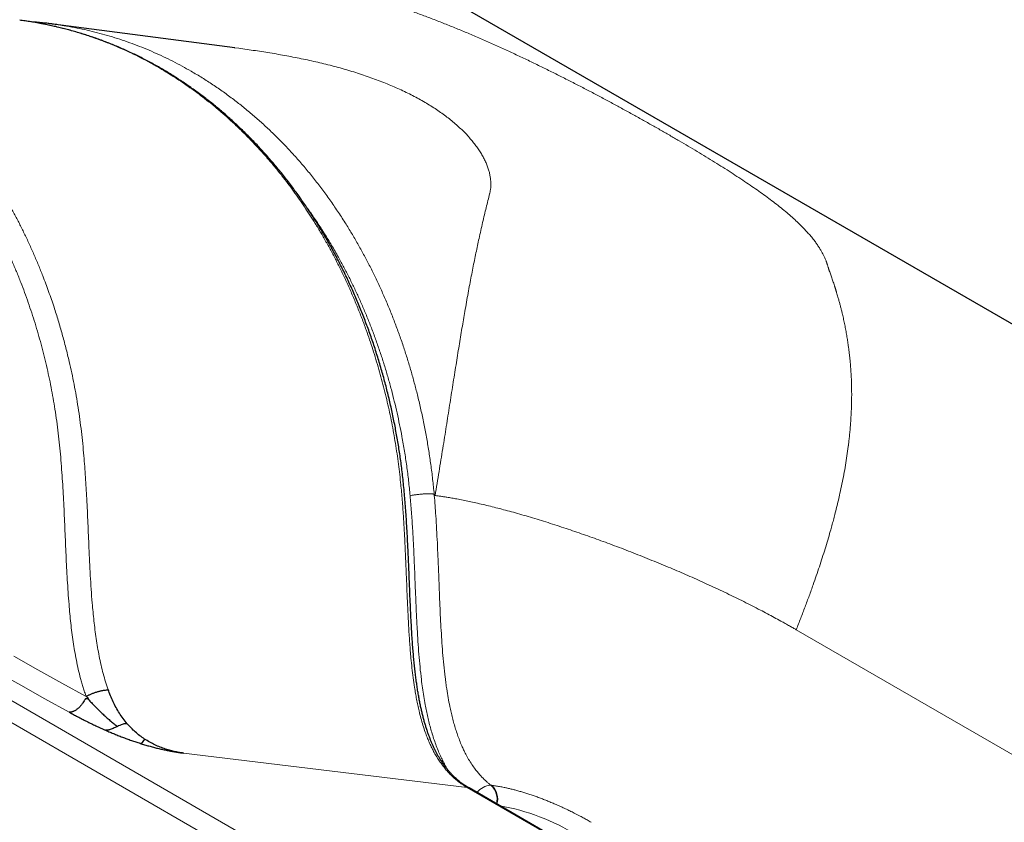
# Model space of a CAD drawing. Header units: millimetres. Extents: x 8 to 735, y 12 to 450.
# Tile 31 of 67: x 604 to 646, y 159 to 193. Entities that reach past the tile are written whole.
import ezdxf

# ---------------------------------------------------------------- set-up
doc = ezdxf.new("R2010")
doc.units = ezdxf.units.MM

msp = doc.modelspace()

# ---------------------------------------------------------------- linework, layer by layer
at = {"color": 7, "linetype": 'Continuous', "lineweight": 30}
for p, q in [((703.666, 147.343), (546.676, 237.971)), ((603.633, 193.422), (603.539, 193.435)), ((612.897, 192.235), (604.994, 193.265)), ((612.897, 192.234), (612.868, 192.238)), ((608.975, 162.147), (608.825, 161.948)), ((643.836, 148.044), (623.092, 160.019))]:
    msp.add_line(p, q, dxfattribs=at)
at = {"color": 252, "linetype": 'Continuous', "lineweight": 0}
for p, q in [((613.072, 192.212), (612.897, 192.234)), ((569.877, 183.041), (625.359, 151.012)), ((569.183, 182.487), (624.665, 150.458)), ((637.333, 166.907), (673.177, 146.215)), ((610.666, 161.538), (623.011, 160.045)), ((643.754, 148.07), (623.011, 160.045)), ((623.011, 160.045), (623.011, 160.045)), ((624.076, 160.137), (624.045, 160.141))]:
    msp.add_line(p, q, dxfattribs=at)
at = {"color": 252, "linetype": 'Continuous', "lineweight": 0, "flags": 128}
for points in [[(603.276, 165.752), (604.324, 165.167), (605.376, 164.582), (606.43, 163.997)], [(602.526, 165.082), (603.58, 164.494), (604.637, 163.906), (605.696, 163.318)]]:
    msp.add_lwpolyline(points, dxfattribs=at)
at = {"color": 252, "linetype": 'Continuous', "lineweight": 0}
for centre, radius, start, end in [((624.083, 159.333), 0.808, 92.6605, 143.0142), ((623.51, 159.545), 0.801, 344.5853, 48.0684), ((623.533, 159.538), 0.808, 344.0421, 47.8071), ((622.702, 149.689), 9.714, 58.5528, 79.7809)]:
    msp.add_arc(centre, radius, start, end, dxfattribs=at)
for points, knots in [([(639.345, 180.635), (639.334, 180.682), (639.311, 180.779), (639.274, 180.925), (639.235, 181.075), (639.193, 181.228), (639.155, 181.364), (639.121, 181.482), (639.099, 181.556), (639.084, 181.606), (639.076, 181.632), (639.068, 181.659), (639.06, 181.685), (639.051, 181.713), (639.042, 181.741), (639.034, 181.768), (639.027, 181.791), (639.02, 181.812), (639.015, 181.829), (639.01, 181.844), (639.005, 181.859), (638.989, 181.907), (638.965, 181.981), (638.933, 182.079), (638.902, 182.171), (638.872, 182.262), (638.839, 182.352), (638.806, 182.44), (638.78, 182.508), (638.763, 182.556), (638.753, 182.588), (638.742, 182.621), (638.731, 182.656), (638.72, 182.692), (638.709, 182.73), (638.698, 182.763), (638.69, 182.791), (638.683, 182.813), (638.676, 182.835), (638.668, 182.859), (638.659, 182.884), (638.65, 182.908), (638.637, 182.944), (638.617, 182.993), (638.591, 183.055), (638.563, 183.118), (638.533, 183.18), (638.502, 183.243), (638.469, 183.305), (638.435, 183.367), (638.387, 183.452), (638.321, 183.558), (638.235, 183.686), (638.132, 183.829), (638.008, 183.987), (637.862, 184.159), (637.704, 184.332), (637.526, 184.514), (637.326, 184.706), (637.102, 184.909), (636.863, 185.113), (636.61, 185.318), (636.345, 185.525), (636.069, 185.733), (635.781, 185.941), (635.482, 186.151), (635.168, 186.365), (634.84, 186.584), (634.498, 186.807), (634.145, 187.032), (633.781, 187.26), (633.408, 187.489), (633.027, 187.72), (632.638, 187.952), (632.239, 188.187), (631.828, 188.426), (631.404, 188.669), (630.97, 188.915), (630.528, 189.163), (630.078, 189.412), (629.623, 189.661), (629.162, 189.91), (628.697, 190.158), (628.224, 190.406), (627.741, 190.656), (627.249, 190.907), (626.749, 191.159), (626.241, 191.409), (625.726, 191.658), (625.209, 191.904), (624.69, 192.144), (624.17, 192.38), (623.645, 192.612), (623.124, 192.837), (622.607, 193.052), (622.096, 193.26), (621.581, 193.461), (621.064, 193.657), (620.543, 193.847), (620.102, 194.001), (619.742, 194.122), (619.464, 194.213), (619.186, 194.302), (618.909, 194.389), (618.659, 194.464), (618.448, 194.526), (618.258, 194.581), (618.068, 194.634), (617.875, 194.688), (617.693, 194.739), (617.557, 194.776), (617.464, 194.802), (617.412, 194.817), (617.352, 194.834), (617.284, 194.853), (617.208, 194.874), (617.13, 194.896), (617.053, 194.917), (616.982, 194.937), (616.918, 194.954), (616.861, 194.97), (616.804, 194.985), (616.757, 194.997), (616.718, 195.008), (616.689, 195.015), (616.66, 195.023), (616.629, 195.031), (616.597, 195.04), (616.563, 195.049), (616.513, 195.062), (616.451, 195.079), (616.38, 195.097), (616.322, 195.112), (616.275, 195.124), (616.24, 195.133), (616.215, 195.14), (616.194, 195.145), (616.173, 195.151), (616.149, 195.157), (616.125, 195.163), (616.056, 195.181), (615.941, 195.21), (615.782, 195.25), (615.618, 195.291), (615.449, 195.333), (615.274, 195.376), (615.099, 195.418), (614.843, 195.479), (614.51, 195.556), (614.105, 195.647), (613.714, 195.732), (613.34, 195.811), (613.095, 195.861), (612.975, 195.885)], [0, 0, 0, 0, 0.00785, 0.0160042, 0.0244629, 0.0332259, 0.0422933, 0.0480303, 0.0538829, 0.0554348, 0.0569946, 0.0585624, 0.060138, 0.0617216, 0.0635561, 0.0651777, 0.0666074, 0.0678452, 0.0688912, 0.0697454, 0.0705096, 0.071726, 0.0784021, 0.0841498, 0.0898994, 0.0956503, 0.1013992, 0.1071507, 0.1124871, 0.1145214, 0.1166463, 0.1188618, 0.1211681, 0.1235651, 0.1262167, 0.1287945, 0.1304948, 0.131909, 0.1332288, 0.135069, 0.1368226, 0.1384896, 0.1400702, 0.1443028, 0.1486095, 0.1529267, 0.1572642, 0.1616266, 0.1659712, 0.1702981, 0.1746076, 0.1835819, 0.1925732, 0.2016128, 0.2137104, 0.2258039, 0.2378995, 0.2500036, 0.2640126, 0.2780081, 0.2919999, 0.3059982, 0.3200331, 0.3338102, 0.3475576, 0.3612849, 0.3750019, 0.3890423, 0.4030524, 0.4170426, 0.4310233, 0.445005, 0.4587271, 0.4724547, 0.4862088, 0.4999991, 0.5140548, 0.5280725, 0.5420625, 0.5560352, 0.5700011, 0.5837211, 0.5974544, 0.6112108, 0.6250003, 0.6389662, 0.6529432, 0.6669415, 0.6809713, 0.695003, 0.7087503, 0.7224922, 0.7362382, 0.7499976, 0.7630705, 0.7761328, 0.7891923, 0.8022572, 0.8153076, 0.8283245, 0.8352388, 0.8421832, 0.8489358, 0.8558738, 0.862699, 0.867354, 0.8714457, 0.8767073, 0.8812763, 0.885648, 0.890052, 0.8912413, 0.8924619, 0.8939094, 0.8955839, 0.8974854, 0.8994965, 0.9013173, 0.9031065, 0.9046719, 0.9060134, 0.9073122, 0.9088136, 0.9094701, 0.9101586, 0.9108791, 0.9116316, 0.9124161, 0.9132325, 0.9140877, 0.9160838, 0.917794, 0.9192183, 0.9203566, 0.9212091, 0.9217756, 0.9221447, 0.922733, 0.9233213, 0.9239095, 0.9244977, 0.9283716, 0.9322434, 0.936113, 0.9402886, 0.9445857, 0.9488215, 0.9529959, 0.9631634, 0.9729476, 0.9823484, 0.9913658, 1, 1, 1, 1]), ([(589.792, 195.026), (589.907, 195.011), (590.165, 194.978), (590.562, 194.912), (590.985, 194.832), (591.435, 194.733), (591.91, 194.614), (592.409, 194.471), (592.906, 194.311), (593.399, 194.134), (593.888, 193.941), (594.374, 193.73), (594.855, 193.502), (595.264, 193.292), (595.604, 193.106), (595.877, 192.951), (596.147, 192.79), (596.475, 192.586), (596.859, 192.336), (597.295, 192.031), (597.724, 191.712), (598.12, 191.399), (598.483, 191.096), (598.815, 190.805), (599.142, 190.505), (599.467, 190.192), (599.79, 189.866), (600.11, 189.527), (600.424, 189.179), (600.702, 188.856), (600.946, 188.563), (601.156, 188.3), (601.363, 188.032), (601.612, 187.7), (601.9, 187.3), (602.222, 186.825), (602.534, 186.34), (602.816, 185.874), (603.071, 185.431), (603.3, 185.013), (603.522, 184.588), (603.739, 184.152), (603.951, 183.704), (604.157, 183.244), (604.354, 182.778), (604.525, 182.352), (604.671, 181.969), (604.796, 181.629), (604.916, 181.287), (605.057, 180.865), (605.216, 180.361), (605.387, 179.773), (605.547, 179.178), (605.684, 178.615), (605.803, 178.085), (605.904, 177.589), (605.996, 177.089), (606.081, 176.58), (606.156, 176.062), (606.223, 175.536), (606.281, 175.007), (606.328, 174.498), (606.368, 174.011), (606.4, 173.545), (606.429, 173.079), (606.466, 172.412), (606.506, 171.544), (606.544, 170.63), (606.578, 169.873), (606.609, 169.271), (606.646, 168.67), (606.685, 168.14), (606.726, 167.682), (606.765, 167.294), (606.811, 166.907), (606.864, 166.521), (606.925, 166.136), (606.995, 165.752), (607.076, 165.371), (607.168, 165), (607.255, 164.698), (607.33, 164.464), (607.37, 164.349), (607.391, 164.291)], [0, 0, 0, 0, 0.010256, 0.022899, 0.035566, 0.048234, 0.063446, 0.078658, 0.093913, 0.109167, 0.124507, 0.139848, 0.155232, 0.170615, 0.179598, 0.188581, 0.197572, 0.206563, 0.221564, 0.236565, 0.251606, 0.266647, 0.278861, 0.291075, 0.303311, 0.315547, 0.328208, 0.340868, 0.353553, 0.366237, 0.37522, 0.384203, 0.393195, 0.402187, 0.417188, 0.43219, 0.447232, 0.462274, 0.474489, 0.486705, 0.498943, 0.511181, 0.523844, 0.536508, 0.549196, 0.561884, 0.570841, 0.579797, 0.588762, 0.597727, 0.612683, 0.627638, 0.642633, 0.657628, 0.669804, 0.68198, 0.694179, 0.706378, 0.718999, 0.731621, 0.744265, 0.75691, 0.767927, 0.778944, 0.789967, 0.80099, 0.826186, 0.851384, 0.865566, 0.879747, 0.893933, 0.908119, 0.917328, 0.926538, 0.935759, 0.94498, 0.954256, 0.963533, 0.972845, 0.982157, 0.991069, 0.995535, 1, 1, 1, 1]), ([(571.185, 184.304), (571.248, 184.407), (571.375, 184.613), (571.57, 184.917), (571.768, 185.219), (571.971, 185.517), (572.177, 185.812), (572.386, 186.103), (572.599, 186.39), (572.839, 186.703), (573.105, 187.04), (573.401, 187.399), (573.702, 187.75), (574.008, 188.095), (574.32, 188.431), (574.637, 188.759), (574.959, 189.08), (575.286, 189.393), (575.617, 189.697), (575.954, 189.993), (576.294, 190.281), (576.648, 190.567), (577.014, 190.85), (577.393, 191.129), (577.778, 191.399), (578.156, 191.651), (578.529, 191.887), (578.894, 192.108), (579.264, 192.32), (579.636, 192.522), (580.011, 192.715), (580.388, 192.899), (580.768, 193.073), (581.151, 193.237), (581.535, 193.391), (581.922, 193.535), (582.31, 193.67), (582.71, 193.798), (583.12, 193.917), (583.542, 194.028), (583.965, 194.128), (584.379, 194.214), (584.785, 194.287), (585.182, 194.349), (585.58, 194.4), (585.978, 194.441), (586.376, 194.472), (586.774, 194.492), (587.171, 194.502), (587.569, 194.502), (587.965, 194.491), (588.361, 194.47), (588.756, 194.439), (589.16, 194.396), (589.571, 194.342), (589.99, 194.274), (590.408, 194.195), (590.849, 194.098), (591.312, 193.982), (591.796, 193.843), (592.278, 193.688), (592.756, 193.517), (593.232, 193.328), (593.705, 193.123), (594.172, 192.902), (594.601, 192.682), (594.99, 192.468), (595.343, 192.262), (595.692, 192.047), (596.036, 191.823), (596.376, 191.59), (596.712, 191.348), (597.044, 191.097), (597.371, 190.837), (597.693, 190.568), (598.01, 190.291), (598.322, 190.004), (598.636, 189.703), (598.952, 189.385), (599.268, 189.051), (599.579, 188.708), (599.876, 188.363), (600.16, 188.018), (600.431, 187.674), (600.696, 187.323), (600.955, 186.964), (601.207, 186.598), (601.453, 186.225), (601.692, 185.846), (601.925, 185.46), (602.151, 185.067), (602.37, 184.668), (602.582, 184.263), (602.792, 183.842), (602.999, 183.405), (603.203, 182.952), (603.398, 182.492), (603.581, 182.037), (603.751, 181.588), (603.909, 181.145), (604.06, 180.698), (604.204, 180.246), (604.34, 179.791), (604.468, 179.331), (604.589, 178.868), (604.702, 178.401), (604.807, 177.931), (604.904, 177.457), (604.992, 176.98), (605.074, 176.489), (605.149, 175.983), (605.215, 175.464), (605.272, 174.941), (605.321, 174.415), (605.363, 173.886), (605.4, 173.354), (605.431, 172.821), (605.468, 172.109), (605.507, 171.218), (605.544, 170.327), (605.578, 169.615), (605.607, 169.08), (605.641, 168.545), (605.678, 168.053), (605.718, 167.604), (605.759, 167.197), (605.807, 166.791), (605.863, 166.386), (605.927, 165.982), (606.001, 165.58), (606.086, 165.18), (606.168, 164.85), (606.241, 164.586), (606.3, 164.388), (606.363, 164.192), (606.408, 164.062), (606.431, 163.998)], [0, 0, 0, 0, 0.005624, 0.011248, 0.016877, 0.022507, 0.028153, 0.033799, 0.039451, 0.045102, 0.052519, 0.059935, 0.067364, 0.074793, 0.082209, 0.089625, 0.097054, 0.104483, 0.111899, 0.119315, 0.126744, 0.134173, 0.142132, 0.150091, 0.158066, 0.166041, 0.173407, 0.180772, 0.18815, 0.195528, 0.202893, 0.210259, 0.217637, 0.225015, 0.23238, 0.239746, 0.247124, 0.254502, 0.262398, 0.270294, 0.278206, 0.286117, 0.29349, 0.300863, 0.308248, 0.315633, 0.323006, 0.330378, 0.337764, 0.345149, 0.352522, 0.359895, 0.36728, 0.374666, 0.382571, 0.390476, 0.398396, 0.406317, 0.415663, 0.425009, 0.434381, 0.443753, 0.453204, 0.462655, 0.472133, 0.481612, 0.488994, 0.496377, 0.503772, 0.511167, 0.51855, 0.525932, 0.533328, 0.540723, 0.548105, 0.555488, 0.562883, 0.570279, 0.578194, 0.58611, 0.594042, 0.601973, 0.609355, 0.616738, 0.624133, 0.631529, 0.638911, 0.646294, 0.653689, 0.661084, 0.668467, 0.675849, 0.683245, 0.69064, 0.698558, 0.706476, 0.71441, 0.722343, 0.729706, 0.737068, 0.744442, 0.751817, 0.759179, 0.766541, 0.773916, 0.78129, 0.788653, 0.796015, 0.803391, 0.810767, 0.818659, 0.826551, 0.834459, 0.842366, 0.85034, 0.858314, 0.866292, 0.874271, 0.890239, 0.906162, 0.914153, 0.922143, 0.930136, 0.938129, 0.94425, 0.950371, 0.956499, 0.962627, 0.968793, 0.974959, 0.981149, 0.987338, 0.9905, 0.993662, 0.996831, 1, 1, 1, 1]), ([(623.011, 160.045), (623.011, 160.045), (622.976, 160.064), (622.908, 160.104), (622.807, 160.169), (622.708, 160.238), (622.591, 160.327), (622.458, 160.438), (622.312, 160.575), (622.171, 160.722), (622.035, 160.88), (621.905, 161.048), (621.78, 161.228), (621.662, 161.415), (621.552, 161.61), (621.45, 161.811), (621.355, 162.019), (621.268, 162.231), (621.177, 162.474), (621.086, 162.75), (620.997, 163.058), (620.923, 163.35), (620.861, 163.624), (620.81, 163.88), (620.763, 164.138), (620.711, 164.45), (620.659, 164.819), (620.608, 165.243), (620.557, 165.741), (620.51, 166.314), (620.469, 166.941), (620.436, 167.551), (620.4, 168.34), (620.369, 169.152), (620.335, 169.984), (620.306, 170.64), (620.271, 171.295), (620.23, 171.961), (620.179, 172.636), (620.123, 173.245), (620.064, 173.775), (620.007, 174.229), (619.943, 174.682), (619.871, 175.133), (619.792, 175.584), (619.706, 176.032), (619.613, 176.478), (619.512, 176.921), (619.405, 177.363), (619.291, 177.802), (619.169, 178.239), (619.041, 178.672), (618.907, 179.103), (618.765, 179.53), (618.606, 179.987), (618.426, 180.472), (618.224, 180.984), (618.012, 181.49), (617.797, 181.974), (617.579, 182.436), (617.36, 182.878), (617.133, 183.314), (616.897, 183.745), (616.652, 184.172), (616.409, 184.576), (616.171, 184.954), (615.938, 185.307), (615.7, 185.655), (615.456, 185.997), (615.207, 186.334), (614.932, 186.69), (614.63, 187.063), (614.299, 187.452), (613.961, 187.831), (613.625, 188.189), (613.292, 188.526), (612.964, 188.844), (612.63, 189.153), (612.288, 189.454), (611.938, 189.747), (611.596, 190.019), (611.266, 190.27), (610.949, 190.5), (610.627, 190.723), (610.301, 190.938), (609.971, 191.146), (609.612, 191.361), (609.222, 191.581), (608.8, 191.803), (608.373, 192.013), (607.954, 192.205), (607.544, 192.379), (607.144, 192.536), (606.74, 192.682), (606.33, 192.819), (605.915, 192.944), (605.514, 193.054), (605.129, 193.149), (604.762, 193.23), (604.393, 193.303), (604.022, 193.366), (603.736, 193.41), (603.574, 193.43), (603.536, 193.434)], [0, 0, 0, 0, 0.000001, 0.00312, 0.006239, 0.009371, 0.012504, 0.017568, 0.022639, 0.02771, 0.032775, 0.038048, 0.043328, 0.048608, 0.053881, 0.059149, 0.064422, 0.069696, 0.074965, 0.08215, 0.089339, 0.096525, 0.102285, 0.108045, 0.113818, 0.119592, 0.128917, 0.138244, 0.147571, 0.161614, 0.175657, 0.188473, 0.201289, 0.226927, 0.241125, 0.255324, 0.269526, 0.283728, 0.29867, 0.313612, 0.323596, 0.33358, 0.343564, 0.353617, 0.363672, 0.373725, 0.383812, 0.3939, 0.403988, 0.414127, 0.424267, 0.434406, 0.444577, 0.454749, 0.46492, 0.477494, 0.490069, 0.502671, 0.515274, 0.526757, 0.53824, 0.549745, 0.56125, 0.572956, 0.584668, 0.594806, 0.604945, 0.615083, 0.625254, 0.635426, 0.645597, 0.658173, 0.670749, 0.683353, 0.695957, 0.707446, 0.718934, 0.730444, 0.741955, 0.753669, 0.765389, 0.77553, 0.785671, 0.795811, 0.805984, 0.816157, 0.82633, 0.838909, 0.851487, 0.864094, 0.8767, 0.888192, 0.899684, 0.911197, 0.92271, 0.934428, 0.946151, 0.956293, 0.966436, 0.976578, 0.986752, 0.996928, 1, 1, 1, 1]), ([(621.577, 172.809), (621.555, 173.024), (621.513, 173.453), (621.433, 174.082), (621.342, 174.695), (621.241, 175.294), (621.127, 175.889), (621.002, 176.479), (620.869, 177.045), (620.731, 177.586), (620.588, 178.104), (620.435, 178.617), (620.271, 179.132), (620.095, 179.649), (619.906, 180.167), (619.707, 180.679), (619.498, 181.185), (619.28, 181.683), (619.052, 182.173), (618.815, 182.654), (618.57, 183.127), (618.315, 183.592), (618.052, 184.049), (617.766, 184.52), (617.455, 185.004), (617.119, 185.499), (616.773, 185.98), (616.418, 186.447), (616.053, 186.9), (615.678, 187.34), (615.291, 187.768), (614.894, 188.183), (614.494, 188.578), (614.092, 188.953), (613.687, 189.309), (613.274, 189.652), (612.847, 189.987), (612.403, 190.314), (611.943, 190.63), (611.476, 190.931), (611.029, 191.199), (610.603, 191.437), (610.201, 191.648), (609.793, 191.848), (609.379, 192.038), (608.96, 192.215), (608.537, 192.381), (608.111, 192.534), (607.681, 192.676), (607.247, 192.805), (606.808, 192.922), (606.365, 193.027), (605.918, 193.119), (605.512, 193.192), (605.254, 193.228), (605.148, 193.243)], [0, 0, 0, 0, 0.020438, 0.040877, 0.060245, 0.079623, 0.099003, 0.11838, 0.137749, 0.155191, 0.172637, 0.190083, 0.207525, 0.225724, 0.243933, 0.262148, 0.280362, 0.298571, 0.316771, 0.334869, 0.352975, 0.371083, 0.389188, 0.407287, 0.428175, 0.449067, 0.469955, 0.490625, 0.511298, 0.531968, 0.552772, 0.573579, 0.594383, 0.61426, 0.634145, 0.654029, 0.673907, 0.694933, 0.715967, 0.737001, 0.758027, 0.775436, 0.792848, 0.810257, 0.827862, 0.845475, 0.863093, 0.880712, 0.898325, 0.91593, 0.933747, 0.951567, 0.969384, 0.987416, 1, 1, 1, 1]), ([(613.072, 192.212), (613.192, 192.196), (613.432, 192.163), (613.794, 192.111), (614.157, 192.056), (614.521, 191.997), (614.885, 191.934), (615.249, 191.868), (615.612, 191.798), (615.974, 191.724), (616.333, 191.645), (616.69, 191.562), (617.043, 191.474), (617.393, 191.381), (617.738, 191.284), (618.078, 191.182), (618.413, 191.075), (618.743, 190.963), (619.066, 190.846), (619.382, 190.724), (619.691, 190.598), (619.992, 190.466), (620.285, 190.33), (620.57, 190.19), (620.846, 190.045), (621.022, 189.946), (621.111, 189.896)], [0, 0, 0, 0, 0.041668, 0.083333, 0.124999, 0.166666, 0.208331, 0.25, 0.291664, 0.333331, 0.374997, 0.416665, 0.458333, 0.5, 0.541666, 0.583331, 0.624997, 0.666664, 0.708331, 0.749999, 0.791666, 0.833331, 0.874996, 0.916664, 0.958334, 1, 1, 1, 1]), ([(621.111, 189.896), (621.111, 189.895), (621.112, 189.895), (621.113, 189.894), (621.113, 189.894)], [0, 0, 0, 0, 0.5, 1, 1, 1, 1]), ([(621.113, 189.894), (621.199, 189.844), (621.371, 189.742), (621.617, 189.586), (621.853, 189.426), (622.078, 189.263), (622.292, 189.097), (622.495, 188.929), (622.686, 188.758), (622.865, 188.585), (623.033, 188.411), (623.188, 188.235), (623.331, 188.059), (623.461, 187.883), (623.579, 187.706), (623.683, 187.531), (623.774, 187.356), (623.852, 187.183), (623.917, 187.012), (623.969, 186.844), (624.007, 186.678), (624.032, 186.517), (624.044, 186.359), (624.042, 186.206), (624.028, 186.058), (624.008, 185.964), (623.998, 185.917)], [0, 0, 0, 0, 0.041664, 0.0833316, 0.1249988, 0.1666648, 0.2083318, 0.2499989, 0.2916655, 0.3333322, 0.3749988, 0.4166654, 0.4583322, 0.5, 0.5416678, 0.583333, 0.6249987, 0.6666671, 0.7083334, 0.7499988, 0.7916689, 0.8333333, 0.8750006, 0.9166666, 0.9583328, 1, 1, 1, 1]), ([(621.613, 172.749), (621.643, 172.924), (621.702, 173.274), (621.787, 173.789), (621.869, 174.297), (621.95, 174.796), (622.028, 175.284), (622.103, 175.76), (622.177, 176.224), (622.249, 176.68), (622.319, 177.129), (622.389, 177.572), (622.458, 178.007), (622.526, 178.434), (622.593, 178.85), (622.658, 179.255), (622.723, 179.648), (622.786, 180.029), (622.85, 180.401), (622.915, 180.782), (622.983, 181.168), (623.053, 181.558), (623.123, 181.933), (623.192, 182.296), (623.26, 182.645), (623.327, 182.983), (623.394, 183.309), (623.461, 183.626), (623.532, 183.952), (623.607, 184.288), (623.685, 184.63), (623.763, 184.959), (623.839, 185.278), (623.915, 185.585), (623.964, 185.782), (623.989, 185.88)], [0, 0, 0, 0, 0.028227, 0.056455, 0.084683, 0.112908, 0.141133, 0.168855, 0.196578, 0.224303, 0.252027, 0.280252, 0.308475, 0.3367, 0.364928, 0.39316, 0.420885, 0.448586, 0.476308, 0.504096, 0.535776, 0.567251, 0.598397, 0.629358, 0.660327, 0.69081, 0.721314, 0.751796, 0.782271, 0.818557, 0.854846, 0.891136, 0.927424, 0.963712, 1, 1, 1, 1]), ([(623.998, 185.917), (623.997, 185.911), (623.993, 185.899), (623.99, 185.886), (623.989, 185.88)], [0, 0, 0, 0, 0.5, 1, 1, 1, 1]), ([(620.53, 172.74), (620.508, 172.956), (620.465, 173.39), (620.382, 174.037), (620.285, 174.679), (620.181, 175.277), (620.072, 175.831), (619.962, 176.343), (619.842, 176.852), (619.713, 177.361), (619.573, 177.867), (619.424, 178.368), (619.265, 178.868), (619.095, 179.366), (618.915, 179.862), (618.725, 180.351), (618.528, 180.828), (618.326, 181.292), (618.118, 181.744), (617.901, 182.189), (617.676, 182.627), (617.427, 183.089), (617.152, 183.572), (616.848, 184.075), (616.532, 184.567), (616.267, 184.961), (616.103, 185.187), (616.051, 185.258)], [0, 0, 0, 0, 0.046453, 0.092924, 0.139394, 0.185847, 0.223626, 0.26141, 0.299189, 0.33752, 0.375861, 0.414203, 0.452534, 0.491676, 0.530828, 0.56998, 0.609122, 0.646685, 0.684263, 0.721845, 0.759422, 0.796986, 0.842551, 0.888141, 0.933738, 0.979328, 1, 1, 1, 1]), ([(639.345, 180.635), (639.363, 180.557), (639.398, 180.405), (639.446, 180.174), (639.491, 179.944), (639.531, 179.717), (639.568, 179.491), (639.594, 179.313), (639.612, 179.182), (639.623, 179.099), (639.634, 179.016), (639.644, 178.933), (639.653, 178.851), (639.662, 178.77), (639.674, 178.648), (639.689, 178.486), (639.709, 178.247), (639.726, 177.973), (639.739, 177.663), (639.744, 177.435), (639.746, 177.292), (639.746, 177.233), (639.747, 177.175), (639.747, 177.117), (639.746, 177.061), (639.746, 177.013), (639.745, 176.917), (639.742, 176.723), (639.732, 176.423), (639.713, 176.071), (639.69, 175.757), (639.665, 175.482), (639.642, 175.257), (639.622, 175.078), (639.609, 174.975), (639.604, 174.938), (639.603, 174.928), (639.602, 174.917), (639.6, 174.907), (639.599, 174.897), (639.598, 174.887), (639.58, 174.748), (639.543, 174.48), (639.479, 174.077), (639.407, 173.671), (639.327, 173.261), (639.246, 172.884), (639.168, 172.541), (639.094, 172.234), (639.032, 171.987), (638.983, 171.802), (638.951, 171.68), (638.918, 171.557), (638.884, 171.435), (638.85, 171.312), (638.792, 171.104), (638.706, 170.81), (638.59, 170.427), (638.469, 170.042), (638.342, 169.653), (638.209, 169.26), (638.062, 168.839), (637.899, 168.386), (637.719, 167.901), (637.531, 167.409), (637.399, 167.075), (637.333, 166.907)], [0, 0, 0, 0, 0.0239, 0.047265, 0.070095, 0.092391, 0.114153, 0.135382, 0.14325, 0.151042, 0.158758, 0.166399, 0.173964, 0.181454, 0.188702, 0.207157, 0.225397, 0.252624, 0.279362, 0.305611, 0.310506, 0.315384, 0.320245, 0.325089, 0.329915, 0.33398, 0.337, 0.353531, 0.381687, 0.409457, 0.436845, 0.454715, 0.472421, 0.487868, 0.494626, 0.495383, 0.496139, 0.496896, 0.497652, 0.498408, 0.499163, 0.499918, 0.529008, 0.557807, 0.586323, 0.614562, 0.642532, 0.662875, 0.683079, 0.703148, 0.710996, 0.718823, 0.726631, 0.734418, 0.742185, 0.749933, 0.773578, 0.797077, 0.820435, 0.843658, 0.866751, 0.889901, 0.917321, 0.944804, 0.97236, 1, 1, 1, 1]), ([(621.577, 172.809), (621.576, 172.809), (621.563, 172.811), (621.537, 172.814), (621.493, 172.818), (621.445, 172.82), (621.393, 172.822), (621.339, 172.822), (621.283, 172.822), (621.224, 172.821), (621.163, 172.818), (621.102, 172.815), (621.04, 172.81), (620.976, 172.805), (620.913, 172.799), (620.851, 172.792), (620.79, 172.784), (620.729, 172.776), (620.67, 172.766), (620.602, 172.755), (620.557, 172.745), (620.53, 172.74)], [0, 0, 0, 0, 0.0012014, 0.0539454, 0.1070556, 0.1613209, 0.2159853, 0.2687293, 0.3218396, 0.3761048, 0.4307692, 0.4835133, 0.5366235, 0.5908888, 0.6455532, 0.6982973, 0.7514077, 0.805673, 0.8603374, 0.9143182, 1, 1, 1, 1]), ([(620.53, 172.74), (620.55, 172.503), (620.59, 172.03), (620.637, 171.318), (620.676, 170.604), (620.709, 169.89), (620.738, 169.166), (620.766, 168.433), (620.797, 167.692), (620.831, 167.013), (620.868, 166.396), (620.908, 165.842), (620.957, 165.289), (621.011, 164.8), (621.066, 164.373), (621.121, 164.007), (621.179, 163.675), (621.237, 163.374), (621.296, 163.106), (621.359, 162.84), (621.43, 162.575), (621.509, 162.309), (621.597, 162.044), (621.692, 161.783), (621.791, 161.542), (621.892, 161.32), (621.993, 161.117), (622.083, 160.949), (622.142, 160.851), (622.163, 160.817)], [0, 0, 0, 0, 0.058096, 0.116198, 0.174312, 0.232429, 0.290538, 0.350805, 0.411071, 0.471335, 0.51661, 0.561893, 0.607168, 0.652432, 0.68282, 0.713211, 0.743597, 0.766482, 0.789367, 0.812105, 0.834842, 0.858535, 0.882243, 0.905948, 0.929634, 0.949519, 0.96942, 0.989318, 1, 1, 1, 1]), ([(621.577, 172.809), (621.577, 172.8), (621.579, 172.781), (621.58, 172.763), (621.581, 172.753)], [0, 0, 0, 0, 0.4999999, 1, 1, 1, 1]), ([(621.58, 172.753), (621.593, 172.606), (621.617, 172.312), (621.651, 171.82), (621.683, 171.277), (621.714, 170.684), (621.745, 169.992), (621.779, 169.132), (621.811, 168.287), (621.843, 167.558), (621.871, 167.012), (621.903, 166.466), (621.943, 165.922), (621.992, 165.378), (622.041, 164.932), (622.086, 164.582), (622.129, 164.285), (622.184, 163.947), (622.247, 163.611), (622.31, 163.321), (622.37, 163.072), (622.436, 162.824), (622.509, 162.578), (622.589, 162.333), (622.678, 162.093), (622.768, 161.873), (622.858, 161.674), (622.957, 161.476), (623.074, 161.264), (623.213, 161.042), (623.352, 160.848), (623.486, 160.679), (623.604, 160.545), (623.717, 160.429), (623.823, 160.327), (623.932, 160.231), (624.008, 160.171), (624.045, 160.141)], [0, 0, 0, 0, 0.0329299, 0.0658601, 0.1098093, 0.1537606, 0.1977114, 0.2636731, 0.3445452, 0.3850024, 0.4254621, 0.4659186, 0.5063713, 0.5469046, 0.5874359, 0.6066643, 0.6258924, 0.6547996, 0.6837055, 0.7029617, 0.7222175, 0.7419073, 0.7616015, 0.7812891, 0.801336, 0.8213819, 0.8371152, 0.8528481, 0.8741753, 0.8955184, 0.9168418, 0.933151, 0.9494601, 0.9620519, 0.9746869, 0.9873219, 1, 1, 1, 1]), ([(621.613, 172.749), (621.608, 172.75), (621.597, 172.751), (621.586, 172.753), (621.58, 172.753)], [0, 0, 0, 0, 0.4959546, 1, 1, 1, 1]), ([(621.613, 172.749), (621.636, 172.746), (621.683, 172.74), (621.755, 172.73), (621.83, 172.719), (621.904, 172.708), (621.979, 172.697), (622.054, 172.685), (622.175, 172.666), (622.343, 172.638), (622.576, 172.596), (622.83, 172.547), (623.105, 172.491), (623.395, 172.428), (623.7, 172.358), (624.02, 172.281), (624.347, 172.199), (624.682, 172.111), (625.03, 172.016), (625.391, 171.913), (625.766, 171.803), (626.147, 171.688), (626.533, 171.568), (626.923, 171.442), (627.311, 171.315), (627.693, 171.185), (628.071, 171.055), (628.452, 170.921), (628.834, 170.783), (629.225, 170.639), (629.625, 170.489), (630.034, 170.333), (630.442, 170.173), (630.851, 170.01), (631.258, 169.845), (631.656, 169.68), (632.045, 169.516), (632.424, 169.353), (632.8, 169.188), (633.173, 169.021), (633.55, 168.85), (633.93, 168.674), (634.311, 168.493), (634.687, 168.311), (635.056, 168.129), (635.418, 167.946), (635.759, 167.77), (636.078, 167.602), (636.378, 167.442), (636.637, 167.3), (636.859, 167.177), (637.008, 167.093), (637.119, 167.03), (637.193, 166.988), (637.265, 166.947), (637.311, 166.92), (637.333, 166.907)], [0, 0, 0, 0, 0.005911, 0.012413, 0.018874, 0.025101, 0.031329, 0.037626, 0.043907, 0.06115, 0.078402, 0.098936, 0.119468, 0.140002, 0.162002, 0.184002, 0.206002, 0.228002, 0.250002, 0.273335, 0.296667, 0.320001, 0.343335, 0.366669, 0.390002, 0.412001, 0.434001, 0.456, 0.478001, 0.500001, 0.523334, 0.546668, 0.570001, 0.593334, 0.616666, 0.639999, 0.662, 0.684001, 0.706001, 0.728001, 0.75, 0.773333, 0.796666, 0.819999, 0.843333, 0.866666, 0.889999, 0.910531, 0.931067, 0.951597, 0.965166, 0.978648, 0.984018, 0.989575, 0.995035, 1, 1, 1, 1]), ([(623.011, 160.045), (623.021, 160.044), (623.041, 160.04), (623.068, 160.032), (623.084, 160.023), (623.092, 160.019)], [0, 0, 0, 0, 0.339514, 0.681386, 1, 1, 1, 1]), ([(624.076, 160.137), (624.132, 160.129), (624.244, 160.114), (624.424, 160.083), (624.599, 160.049), (624.768, 160.013), (624.927, 159.975), (625.092, 159.933), (625.264, 159.886), (625.437, 159.836), (625.613, 159.781), (625.79, 159.723), (625.97, 159.661), (626.153, 159.595), (626.337, 159.525), (626.522, 159.451), (626.706, 159.375), (626.896, 159.294), (627.091, 159.207), (627.289, 159.115), (627.483, 159.022), (627.647, 158.94), (627.785, 158.869), (627.884, 158.817), (628.006, 158.752), (628.148, 158.675), (628.295, 158.593), (628.381, 158.543), (628.411, 158.526)], [0, 0, 0, 0, 0.05121, 0.102456, 0.153649, 0.192725, 0.231919, 0.271125, 0.310267, 0.349298, 0.386383, 0.423512, 0.46059, 0.497886, 0.535336, 0.572846, 0.610314, 0.647625, 0.689943, 0.732368, 0.774818, 0.817172, 0.843905, 0.870639, 0.887563, 0.931804, 0.976048, 1, 1, 1, 1])]:
    msp.add_open_spline(points, degree=3, knots=knots, dxfattribs=at)
at = {"color": 7, "linetype": 'Continuous', "lineweight": 30}
for points, knots in [([(623.092, 160.019), (623.083, 160.024), (623.045, 160.045), (622.984, 160.082), (622.905, 160.132), (622.824, 160.188), (622.741, 160.25), (622.656, 160.317), (622.573, 160.388), (622.49, 160.463), (622.409, 160.542), (622.329, 160.625), (622.252, 160.711), (622.176, 160.8), (622.101, 160.893), (622.028, 160.99), (621.956, 161.09), (621.887, 161.194), (621.82, 161.301), (621.754, 161.411), (621.692, 161.523), (621.632, 161.638), (621.573, 161.756), (621.516, 161.879), (621.461, 162.007), (621.407, 162.139), (621.354, 162.276), (621.303, 162.418), (621.253, 162.565), (621.205, 162.718), (621.158, 162.878), (621.112, 163.042), (621.069, 163.213), (621.027, 163.39), (620.986, 163.573), (620.947, 163.764), (620.91, 163.964), (620.873, 164.173), (620.839, 164.392), (620.805, 164.621), (620.773, 164.861), (620.743, 165.111), (620.714, 165.372), (620.687, 165.645), (620.662, 165.934), (620.638, 166.242), (620.615, 166.575), (620.592, 166.94), (620.57, 167.336), (620.548, 167.774), (620.527, 168.269), (620.502, 168.886), (620.475, 169.555), (620.448, 170.203), (620.423, 170.739), (620.398, 171.201), (620.373, 171.622), (620.347, 172.012), (620.32, 172.378), (620.29, 172.738), (620.257, 173.092), (620.221, 173.441), (620.183, 173.775), (620.143, 174.095), (620.101, 174.405), (620.055, 174.71), (620.007, 175.014), (619.955, 175.318), (619.9, 175.62), (619.842, 175.922), (619.78, 176.224), (619.715, 176.525), (619.647, 176.826), (619.575, 177.127), (619.499, 177.428), (619.42, 177.728), (619.338, 178.028), (619.252, 178.326), (619.164, 178.623), (619.072, 178.919), (618.977, 179.214), (618.879, 179.506), (618.778, 179.796), (618.674, 180.084), (618.567, 180.369), (618.457, 180.652), (618.344, 180.933), (618.229, 181.212), (618.11, 181.489), (617.989, 181.763), (617.864, 182.035), (617.737, 182.305), (617.606, 182.573), (617.473, 182.838), (617.338, 183.1), (617.2, 183.359), (617.058, 183.616), (616.914, 183.871), (616.766, 184.125), (616.616, 184.377), (616.462, 184.626), (616.306, 184.872), (616.147, 185.116), (615.986, 185.357), (615.822, 185.594), (615.657, 185.829), (615.489, 186.059), (615.319, 186.286), (615.146, 186.511), (614.971, 186.733), (614.792, 186.953), (614.611, 187.17), (614.428, 187.384), (614.242, 187.594), (614.055, 187.801), (613.865, 188.005), (613.673, 188.205), (613.478, 188.403), (613.282, 188.597), (613.083, 188.787), (612.882, 188.975), (612.678, 189.159), (612.472, 189.341), (612.265, 189.518), (612.056, 189.692), (611.845, 189.862), (611.631, 190.029), (611.416, 190.193), (611.199, 190.353), (610.98, 190.509), (610.76, 190.661), (610.539, 190.809), (610.315, 190.954), (610.09, 191.095), (609.863, 191.233), (609.635, 191.367), (609.405, 191.497), (609.173, 191.623), (608.94, 191.746), (608.705, 191.864), (608.47, 191.979), (608.233, 192.09), (607.995, 192.196), (607.755, 192.299), (607.515, 192.398), (607.273, 192.493), (607.03, 192.584), (606.786, 192.671), (606.541, 192.754), (606.294, 192.833), (606.046, 192.908), (605.797, 192.979), (605.547, 193.047), (605.296, 193.11), (605.044, 193.169), (604.791, 193.224), (604.538, 193.275), (604.285, 193.322), (604.031, 193.365), (603.824, 193.397), (603.702, 193.413), (603.664, 193.418)], [0, 0, 0, 0, 0.000839, 0.003514, 0.006043, 0.008782, 0.011694, 0.014633, 0.017599, 0.020584, 0.023585, 0.026595, 0.029617, 0.032582, 0.035652, 0.038724, 0.041801, 0.044887, 0.047988, 0.051107, 0.054241, 0.057308, 0.060439, 0.063635, 0.066897, 0.070225, 0.073621, 0.077094, 0.080615, 0.084296, 0.088056, 0.091906, 0.095856, 0.099919, 0.104108, 0.108439, 0.11293, 0.117602, 0.122483, 0.12759, 0.132937, 0.138428, 0.144142, 0.150121, 0.15642, 0.163117, 0.170324, 0.178217, 0.186949, 0.196237, 0.206723, 0.219212, 0.236444, 0.250302, 0.261409, 0.271348, 0.280438, 0.288896, 0.296863, 0.304433, 0.312462, 0.320113, 0.327442, 0.334494, 0.341259, 0.348027, 0.354801, 0.36158, 0.368368, 0.375166, 0.381976, 0.388801, 0.395662, 0.402559, 0.409484, 0.416431, 0.423392, 0.430359, 0.437298, 0.44431, 0.451306, 0.458288, 0.465256, 0.472212, 0.479159, 0.486098, 0.49303, 0.499957, 0.506881, 0.513803, 0.520726, 0.52765, 0.534578, 0.541526, 0.548379, 0.555259, 0.562162, 0.569084, 0.576021, 0.582969, 0.589924, 0.596882, 0.603836, 0.610783, 0.617719, 0.624639, 0.631538, 0.638413, 0.645236, 0.652182, 0.659117, 0.666041, 0.672958, 0.679868, 0.686773, 0.693676, 0.700576, 0.707478, 0.71438, 0.721286, 0.728196, 0.735113, 0.742039, 0.748981, 0.755852, 0.76275, 0.769666, 0.77659, 0.783509, 0.790412, 0.797288, 0.804151, 0.811051, 0.817946, 0.824837, 0.831727, 0.838617, 0.845507, 0.852402, 0.859294, 0.866178, 0.873054, 0.879926, 0.886794, 0.89366, 0.900527, 0.907395, 0.914266, 0.921142, 0.928024, 0.934915, 0.941816, 0.948729, 0.955638, 0.962546, 0.969442, 0.97633, 0.983209, 0.990082, 0.996949, 1, 1, 1, 1]), ([(604.842, 193.284), (604.821, 193.287), (604.716, 193.3), (604.525, 193.32), (604.287, 193.342), (604.134, 193.353), (604.066, 193.358)], [0, 0, 0, 0, 0.079213, 0.408213, 0.738535, 1, 1, 1, 1]), ([(605.148, 193.243), (605.103, 193.25), (605.002, 193.265), (604.9, 193.277), (604.844, 193.283)], [0, 0, 0, 0, 0.453574, 1, 1, 1, 1]), ([(607.386, 164.295), (607.386, 164.293), (607.384, 164.288), (607.379, 164.282), (607.369, 164.279), (607.352, 164.277), (607.327, 164.275), (607.284, 164.272), (607.233, 164.267), (607.173, 164.258), (607.119, 164.248), (607.063, 164.236), (607.005, 164.222), (606.946, 164.206), (606.887, 164.189), (606.827, 164.169), (606.767, 164.148), (606.708, 164.126), (606.65, 164.103), (606.593, 164.078), (606.538, 164.053), (606.486, 164.027), (606.451, 164.008), (606.432, 163.999), (606.43, 163.997)], [0, 0, 0, 0, 0.0073, 0.020902, 0.03769, 0.054882, 0.094718, 0.13475, 0.215887, 0.270554, 0.3256, 0.381844, 0.438501, 0.493169, 0.548218, 0.604463, 0.661122, 0.715794, 0.770847, 0.827096, 0.88376, 0.937546, 0.991694, 1, 1, 1, 1]), ([(608.213, 162.817), (608.152, 162.891), (608.031, 163.039), (607.872, 163.276), (607.728, 163.521), (607.6, 163.775), (607.486, 164.035), (607.42, 164.213), (607.387, 164.302)], [0, 0, 0, 0, 0.166652, 0.333314, 0.500008, 0.666648, 0.833327, 1, 1, 1, 1]), ([(606.502, 163.911), (606.501, 163.91), (606.486, 163.907), (606.463, 163.903), (606.434, 163.902), (606.415, 163.902), (606.4, 163.897), (606.389, 163.887), (606.376, 163.869), (606.352, 163.828), (606.315, 163.766), (606.269, 163.698), (606.224, 163.639), (606.183, 163.59), (606.14, 163.543), (606.095, 163.5), (606.051, 163.462), (606.006, 163.427), (605.961, 163.397), (605.916, 163.371), (605.871, 163.35), (605.828, 163.334), (605.785, 163.323), (605.744, 163.317), (605.715, 163.317), (605.699, 163.318), (605.696, 163.318)], [0, 0, 0, 0, 0.003417, 0.042044, 0.063511, 0.084974, 0.094976, 0.104945, 0.12101, 0.148236, 0.217229, 0.292663, 0.345301, 0.398305, 0.452461, 0.507016, 0.560228, 0.612817, 0.665771, 0.719873, 0.774373, 0.826967, 0.879924, 0.934032, 0.988536, 1, 1, 1, 1]), ([(606.43, 163.997), (606.43, 163.998), (606.432, 163.999), (606.439, 163.999), (606.45, 163.995), (606.465, 163.985), (606.482, 163.97), (606.496, 163.951), (606.505, 163.934), (606.507, 163.922), (606.507, 163.917), (606.506, 163.914), (606.504, 163.912), (606.502, 163.911), (606.502, 163.911)], [0, 0, 0, 0, 0.011246, 0.05382, 0.147631, 0.31601, 0.495779, 0.680178, 0.853463, 0.912011, 0.942714, 0.960975, 0.980536, 1, 1, 1, 1]), ([(606.502, 163.911), (606.542, 163.863), (606.625, 163.767), (606.759, 163.624), (606.901, 163.479), (607.048, 163.335), (607.198, 163.195), (607.347, 163.06), (607.496, 162.931), (607.642, 162.81), (607.741, 162.733), (607.789, 162.696)], [0, 0, 0, 0, 0.1094208, 0.2237296, 0.3408259, 0.4586051, 0.5751558, 0.6872821, 0.7960963, 0.9006407, 1, 1, 1, 1]), ([(605.696, 163.318), (605.756, 163.285), (605.876, 163.219), (606.062, 163.12), (606.251, 163.021), (606.447, 162.922), (606.646, 162.823), (606.853, 162.725), (607.061, 162.628), (607.205, 162.564), (607.276, 162.533)], [0, 0, 0, 0, 0.1269494, 0.2500186, 0.3768036, 0.4999836, 0.6268046, 0.7500231, 0.8766148, 1, 1, 1, 1]), ([(607.789, 162.696), (607.758, 162.682), (607.696, 162.653), (607.604, 162.612), (607.521, 162.579), (607.449, 162.554), (607.387, 162.539), (607.329, 162.53), (607.293, 162.532), (607.276, 162.533)], [0, 0, 0, 0, 0.177754, 0.354045, 0.526127, 0.651051, 0.771694, 0.887866, 1, 1, 1, 1]), ([(607.276, 162.533), (607.34, 162.505), (607.467, 162.45), (607.662, 162.369), (607.857, 162.29), (608.053, 162.215), (608.249, 162.142), (608.444, 162.073), (608.637, 162.008), (608.762, 161.968), (608.825, 161.948)], [0, 0, 0, 0, 0.125752, 0.250009, 0.375958, 0.499995, 0.624903, 0.750002, 0.87501, 1, 1, 1, 1]), ([(608.213, 162.817), (608.191, 162.818), (608.147, 162.82), (608.073, 162.806), (607.989, 162.78), (607.894, 162.743), (607.824, 162.712), (607.789, 162.696)], [0, 0, 0, 0, 0.166515, 0.340614, 0.5228, 0.757858, 1, 1, 1, 1]), ([(608.975, 162.147), (608.904, 162.196), (608.762, 162.293), (608.564, 162.456), (608.379, 162.629), (608.268, 162.754), (608.213, 162.817)], [0, 0, 0, 0, 0.249958, 0.499983, 0.749964, 1, 1, 1, 1]), ([(610.667, 161.538), (610.611, 161.545), (610.5, 161.56), (610.311, 161.597), (610.108, 161.646), (609.888, 161.712), (609.659, 161.794), (609.425, 161.895), (609.195, 162.011), (609.049, 162.102), (608.975, 162.147)], [0, 0, 0, 0, 0.12648, 0.252662, 0.379171, 0.503939, 0.630897, 0.755033, 0.877417, 1, 1, 1, 1]), ([(608.825, 161.948), (608.89, 161.928), (609.021, 161.888), (609.212, 161.833), (609.402, 161.782), (609.59, 161.735), (609.775, 161.692), (609.959, 161.653), (610.141, 161.618), (610.319, 161.587), (610.496, 161.559), (610.609, 161.545), (610.667, 161.538)], [0, 0, 0, 0, 0.089726, 0.180812, 0.273653, 0.368621, 0.466068, 0.566622, 0.670028, 0.776562, 0.886476, 1, 1, 1, 1])]:
    msp.add_open_spline(points, degree=3, knots=knots, dxfattribs=at)

doc.saveas('drawing.dxf')
